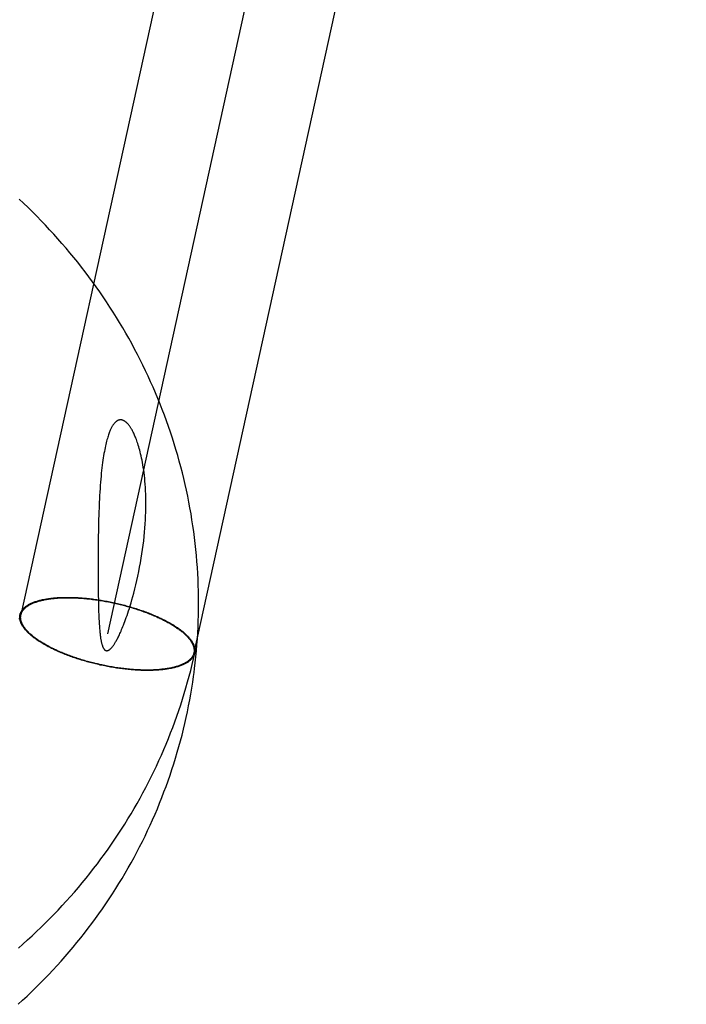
# Model space of a CAD drawing. Header units: inches. Extents: x 0 to 309, y 0 to 200.
# Tile 24 of 119: x 107.953 to 108.098, y 103.757 to 103.971. Entities that reach past the tile are written whole.
import ezdxf

# ---------------------------------------------------------------- set-up
doc = ezdxf.new("R2010")
doc.units = ezdxf.units.IN
doc.header["$LTSCALE"] = 17
doc.header["$MEASUREMENT"] = 0
doc.linetypes.add('HIDDEN', pattern=[0.2, 0.1, -0.1])
doc.layers.add('DEFAULT_2', color=8, linetype='HIDDEN')

msp = doc.modelspace()

# ---------------------------------------------------------------- linework, layer by layer
at = {"layer": 'DEFAULT_2', "color": 8, "linetype": 'HIDDEN'}
for p, q in [((108.06035, 104.33061), (107.953, 103.84153)), ((108.07919, 104.32647), (107.97185, 103.83739)), ((108.09804, 104.32233), (107.99069, 103.83325)), ((107.96998, 103.86363), (107.96993, 103.86194)), ((107.96989, 103.86018), (107.96986, 103.85836)), ((107.96993, 103.86194), (107.96989, 103.86018)), ((107.96986, 103.85836), (107.96984, 103.8565)), ((107.96984, 103.8565), (107.96982, 103.85363)), ((107.96982, 103.85363), (107.96982, 103.85086)), ((107.96982, 103.85086), (107.96983, 103.84829)), ((107.96983, 103.84829), (107.96986, 103.84598)), ((107.96986, 103.84598), (107.96988, 103.84462)), ((107.96988, 103.84462), (107.96991, 103.84342)), ((107.96991, 103.84342), (107.96994, 103.84237)), ((107.95276, 103.84136), (107.9528, 103.84156)), ((107.95296, 103.84132), (107.953, 103.84153)), ((107.96994, 103.84237), (107.96997, 103.84144)), ((107.96997, 103.84144), (107.97001, 103.8406)), ((107.99073, 103.83346), (107.99069, 103.83325)), ((107.99093, 103.83342), (107.99089, 103.83321))]:
    msp.add_line(p, q, dxfattribs=at)
for points in [[(107.99075, 103.82895), (107.99086, 103.82982), (107.99101, 103.83111), (107.99115, 103.8324), (107.99127, 103.8337), (107.99138, 103.83499), (107.99147, 103.83629), (107.99155, 103.83759), (107.99162, 103.83889), (107.99167, 103.84019), (107.9917, 103.84149), (107.99172, 103.84279), (107.99173, 103.84409), (107.99172, 103.84539), (107.9917, 103.84669), (107.99166, 103.84799), (107.99161, 103.84929), (107.99154, 103.85059), (107.99146, 103.8519), (107.99137, 103.8532), (107.99126, 103.85449), (107.99113, 103.85579), (107.99099, 103.85709), (107.99084, 103.85838), (107.99067, 103.85968), (107.99049, 103.86097), (107.99029, 103.86226), (107.99008, 103.86355), (107.98985, 103.86484), (107.98961, 103.86612), (107.98936, 103.86741), (107.98909, 103.86869), (107.9888, 103.86996), (107.98851, 103.87124), (107.98819, 103.87251), (107.98787, 103.87378), (107.98753, 103.87505), (107.98717, 103.87631), (107.9868, 103.87757), (107.98642, 103.87882), (107.98602, 103.88008), (107.98561, 103.88133), (107.98518, 103.88257), (107.98474, 103.88381), (107.98429, 103.88505), (107.98382, 103.88628), (107.98334, 103.8875), (107.98285, 103.88873), (107.98234, 103.88994), (107.98182, 103.89116), (107.98128, 103.89236), (107.98073, 103.89356), (107.98017, 103.89476), (107.9796, 103.89595), (107.97901, 103.89714), (107.9784, 103.89832), (107.97779, 103.89949), (107.97716, 103.90066), (107.97652, 103.90182), (107.97586, 103.90297), (107.9752, 103.90412), (107.97452, 103.90526), (107.97382, 103.90639), (107.97312, 103.90752), (107.9724, 103.90864), (107.97167, 103.90976), (107.97092, 103.91086), (107.97017, 103.91196), (107.9694, 103.91305), (107.96862, 103.91413), (107.96783, 103.91521), (107.96702, 103.91628), (107.96621, 103.91734), (107.96538, 103.91839), (107.96454, 103.91943), (107.96369, 103.92046), (107.96283, 103.92149), (107.96195, 103.92251), (107.96107, 103.92352), (107.96017, 103.92451), (107.95926, 103.9255), (107.95834, 103.92649), (107.95741, 103.92746), (107.95647, 103.92842), (107.95552, 103.92937), (107.95456, 103.93031), (107.95359, 103.93125), (107.95261, 103.93217)], [(107.97761, 103.8463), (107.97784, 103.8472), (107.97807, 103.84812), (107.97828, 103.84905), (107.97849, 103.85), (107.97869, 103.85096), (107.97888, 103.85193), (107.97906, 103.8529), (107.97923, 103.85387), (107.97938, 103.85484), (107.97952, 103.85581), (107.97965, 103.85676), (107.97977, 103.85771), (107.97987, 103.85864), (107.97996, 103.85956), (107.98004, 103.86047), (107.9801, 103.86136), (107.98015, 103.86223), (107.98019, 103.86309), (107.98022, 103.86393), (107.98024, 103.86475), (107.98025, 103.86556), (107.98025, 103.86634), (107.98023, 103.86711), (107.98021, 103.86787), (107.98018, 103.8686), (107.98014, 103.86932), (107.98009, 103.87001), (107.98004, 103.87068), (107.97998, 103.87133), (107.97991, 103.87195), (107.97984, 103.87256), (107.97976, 103.87314), (107.97968, 103.87369), (107.97959, 103.87423), (107.9795, 103.87475), (107.9794, 103.87525), (107.97931, 103.87573), (107.97921, 103.87619), (107.9791, 103.87663), (107.979, 103.87705), (107.9789, 103.87745), (107.97879, 103.87783), (107.97869, 103.8782), (107.97858, 103.87854), (107.97848, 103.87888), (107.97837, 103.87919), (107.97827, 103.87949), (107.97816, 103.87977), (107.97806, 103.88003), (107.97796, 103.88028), (107.97786, 103.88052), (107.97777, 103.88074), (107.97767, 103.88095), (107.97758, 103.88115), (107.97748, 103.88134), (107.97739, 103.88152), (107.9773, 103.88169), (107.97722, 103.88185), (107.97713, 103.882), (107.97705, 103.88214), (107.97696, 103.88227), (107.97688, 103.8824), (107.9768, 103.88251), (107.97673, 103.88262), (107.97665, 103.88273), (107.97658, 103.88282), (107.97651, 103.88291), (107.97644, 103.883), (107.97637, 103.88308), (107.97631, 103.88315), (107.97624, 103.88322), (107.97618, 103.88329), (107.97612, 103.88335), (107.97606, 103.88341), (107.976, 103.88346), (107.97594, 103.88352), (107.97588, 103.88356), (107.97583, 103.88361), (107.97577, 103.88365), (107.97572, 103.88369), (107.97566, 103.88373), (107.97561, 103.88376), (107.97556, 103.88379), (107.97551, 103.88382), (107.97546, 103.88385), (107.97541, 103.88387), (107.97536, 103.8839), (107.97532, 103.88392), (107.97527, 103.88394), (107.97522, 103.88395), (107.97518, 103.88397), (107.97513, 103.88398), (107.97508, 103.884), (107.97504, 103.88401), (107.97499, 103.88402), (107.97495, 103.88403), (107.9749, 103.88403), (107.97486, 103.88404), (107.97481, 103.88404), (107.97477, 103.88404), (107.97473, 103.88405), (107.97468, 103.88404), (107.97464, 103.88404), (107.97459, 103.88404), (107.97455, 103.88403), (107.9745, 103.88403), (107.97446, 103.88402), (107.97441, 103.88401), (107.97436, 103.884), (107.97432, 103.88398), (107.97427, 103.88397), (107.97422, 103.88395), (107.97418, 103.88393), (107.97413, 103.88391), (107.97408, 103.88388), (107.97403, 103.88386), (107.97398, 103.88383), (107.97393, 103.8838), (107.97388, 103.88376), (107.97382, 103.88372), (107.97377, 103.88368), (107.97372, 103.88364), (107.97366, 103.88359), (107.9736, 103.88354), (107.97355, 103.88348), (107.97349, 103.88342), (107.97343, 103.88336), (107.97337, 103.88329), (107.97331, 103.88322), (107.97324, 103.88314), (107.97318, 103.88305), (107.97312, 103.88296), (107.97305, 103.88286), (107.97298, 103.88275), (107.97291, 103.88264), (107.97284, 103.88252), (107.97277, 103.88239), (107.9727, 103.88225), (107.97263, 103.8821), (107.97255, 103.88195), (107.97248, 103.88178), (107.9724, 103.8816), (107.97233, 103.88141), (107.97225, 103.88121), (107.97217, 103.88099), (107.97209, 103.88076), (107.97201, 103.88051), (107.97192, 103.88025), (107.97184, 103.87997), (107.97176, 103.87968), (107.97168, 103.87938), (107.97159, 103.87905), (107.97151, 103.87871), (107.97143, 103.87835), (107.97135, 103.87797), (107.97127, 103.87757), (107.97119, 103.87715), (107.97111, 103.87671), (107.97103, 103.87624), (107.97095, 103.87576), (107.97088, 103.87525), (107.9708, 103.87473), (107.97073, 103.87418), (107.97066, 103.87361), (107.9706, 103.87302), (107.97053, 103.87241), (107.97047, 103.87177), (107.97041, 103.87112), (107.97035, 103.87045), (107.9703, 103.86976), (107.97025, 103.86905), (107.9702, 103.86832)], [(107.9702, 103.86832), (107.97016, 103.86758), (107.97012, 103.86682), (107.97008, 103.86605), (107.97004, 103.86526), (107.96998, 103.86363)], [(107.9528, 103.84159), (107.95283, 103.84171), (107.95287, 103.84182), (107.95291, 103.84193), (107.95295, 103.84204), (107.953, 103.84215), (107.95306, 103.84226), (107.95312, 103.84236), (107.95319, 103.84247), (107.95326, 103.84257), (107.95334, 103.84267), (107.95342, 103.84277), (107.95351, 103.84287), (107.9536, 103.84297), (107.9537, 103.84306), (107.9538, 103.84316), (107.95391, 103.84325), (107.95402, 103.84334), (107.95414, 103.84343), (107.95427, 103.84351), (107.9544, 103.8436), (107.95453, 103.84368), (107.95467, 103.84377), (107.95481, 103.84385), (107.95496, 103.84392), (107.95511, 103.844), (107.95527, 103.84407), (107.95543, 103.84415), (107.9556, 103.84422), (107.95577, 103.84429), (107.95595, 103.84435), (107.95613, 103.84442), (107.95632, 103.84448), (107.95651, 103.84454), (107.9567, 103.8446), (107.9569, 103.84466), (107.9571, 103.84471), (107.95731, 103.84476), (107.95752, 103.84481), (107.95774, 103.84486), (107.95796, 103.84491), (107.95818, 103.84495), (107.95841, 103.84499), (107.95864, 103.84503), (107.95888, 103.84507), (107.95911, 103.8451), (107.95936, 103.84514), (107.9596, 103.84517), (107.95985, 103.8452), (107.9601, 103.84522), (107.96036, 103.84525), (107.96062, 103.84527), (107.96088, 103.84529), (107.96115, 103.84531), (107.96142, 103.84532), (107.96169, 103.84533), (107.96196, 103.84534), (107.96224, 103.84535), (107.96252, 103.84536), (107.96281, 103.84536), (107.96309, 103.84536), (107.96338, 103.84536), (107.96367, 103.84536), (107.96396, 103.84535), (107.96426, 103.84535), (107.96455, 103.84534), (107.96485, 103.84532), (107.96515, 103.84531), (107.96546, 103.84529), (107.96576, 103.84527), (107.96607, 103.84525), (107.96638, 103.84523), (107.96669, 103.8452), (107.967, 103.84518), (107.96731, 103.84515), (107.96763, 103.84511), (107.96794, 103.84508), (107.96826, 103.84504), (107.96858, 103.845), (107.96889, 103.84496), (107.96921, 103.84492), (107.96953, 103.84487), (107.96985, 103.84483), (107.97018, 103.84478), (107.9705, 103.84472), (107.97082, 103.84467), (107.97114, 103.84461), (107.97146, 103.84456), (107.97179, 103.8445), (107.97211, 103.84443), (107.97243, 103.84437), (107.97275, 103.8443), (107.97308, 103.84424), (107.9734, 103.84417), (107.97372, 103.84409), (107.97404, 103.84402), (107.97436, 103.84394), (107.97468, 103.84387), (107.975, 103.84379), (107.97532, 103.84371), (107.97563, 103.84362), (107.97595, 103.84354), (107.97626, 103.84345), (107.97658, 103.84336), (107.97689, 103.84327), (107.9772, 103.84318), (107.97751, 103.84309), (107.97782, 103.84299), (107.97812, 103.8429), (107.97843, 103.8428), (107.97873, 103.8427), (107.97903, 103.8426), (107.97933, 103.84249), (107.97962, 103.84239), (107.97991, 103.84228), (107.98021, 103.84218), (107.9805, 103.84207), (107.98078, 103.84196), (107.98107, 103.84185), (107.98135, 103.84174), (107.98163, 103.84162), (107.9819, 103.84151), (107.98217, 103.84139), (107.98244, 103.84128), (107.98271, 103.84116), (107.98297, 103.84104), (107.98324, 103.84092), (107.98349, 103.8408), (107.98375, 103.84067), (107.984, 103.84055), (107.98425, 103.84043), (107.98449, 103.8403), (107.98473, 103.84018), (107.98497, 103.84005), (107.9852, 103.83992), (107.98543, 103.83979), (107.98565, 103.83967), (107.98587, 103.83954), (107.98609, 103.83941), (107.9863, 103.83928), (107.98651, 103.83914), (107.98672, 103.83901), (107.98692, 103.83888), (107.98711, 103.83875), (107.98731, 103.83861), (107.98749, 103.83848), (107.98768, 103.83835), (107.98785, 103.83821), (107.98803, 103.83808), (107.9882, 103.83795), (107.98836, 103.83781), (107.98852, 103.83768), (107.98868, 103.83754), (107.98883, 103.83741), (107.98897, 103.83727), (107.98911, 103.83714), (107.98925, 103.837), (107.98938, 103.83687), (107.9895, 103.83674), (107.98963, 103.8366), (107.98974, 103.83647), (107.98985, 103.83633), (107.98996, 103.8362), (107.99006, 103.83607), (107.99015, 103.83593), (107.99024, 103.8358), (107.99033, 103.83567), (107.99041, 103.83554), (107.99048, 103.83541), (107.99055, 103.83528), (107.99061, 103.83515), (107.99067, 103.83502), (107.99072, 103.83489), (107.99077, 103.83476), (107.99081, 103.83464), (107.99085, 103.83451), (107.99088, 103.83439), (107.9909, 103.83426), (107.99092, 103.83414), (107.99094, 103.83402), (107.99095, 103.83389), (107.99095, 103.83377), (107.99095, 103.83365), (107.99094, 103.83354), (107.99093, 103.83342)], [(107.953, 103.84153), (107.953, 103.84155), (107.95303, 103.84166), (107.95307, 103.84177), (107.95311, 103.84188), (107.95315, 103.84199), (107.9532, 103.8421), (107.95326, 103.8422), (107.95332, 103.84231), (107.95338, 103.84241), (107.95345, 103.84252), (107.95353, 103.84262), (107.95361, 103.84271), (107.9537, 103.84281), (107.95379, 103.84291), (107.95389, 103.843), (107.95399, 103.8431), (107.9541, 103.84319), (107.95421, 103.84328), (107.95433, 103.84336), (107.95445, 103.84345), (107.95458, 103.84353), (107.95471, 103.84362), (107.95485, 103.8437), (107.95499, 103.84378), (107.95514, 103.84385), (107.95529, 103.84393), (107.95545, 103.844), (107.95561, 103.84408), (107.95577, 103.84415), (107.95594, 103.84421), (107.95612, 103.84428), (107.9563, 103.84434), (107.95648, 103.84441), (107.95667, 103.84447), (107.95686, 103.84452), (107.95706, 103.84458), (107.95726, 103.84463), (107.95746, 103.84468), (107.95767, 103.84473), (107.95789, 103.84478), (107.9581, 103.84483), (107.95833, 103.84487), (107.95855, 103.84491), (107.95878, 103.84495), (107.95901, 103.84499), (107.95925, 103.84502), (107.95949, 103.84506), (107.95973, 103.84509), (107.95998, 103.84511), (107.96023, 103.84514), (107.96048, 103.84516), (107.96074, 103.84519), (107.961, 103.8452), (107.96126, 103.84522), (107.96153, 103.84524), (107.9618, 103.84525), (107.96207, 103.84526), (107.96234, 103.84527), (107.96262, 103.84527), (107.9629, 103.84528), (107.96318, 103.84528), (107.96347, 103.84528), (107.96376, 103.84528), (107.96404, 103.84527), (107.96434, 103.84526), (107.96463, 103.84525), (107.96493, 103.84524), (107.96523, 103.84523), (107.96553, 103.84521), (107.96583, 103.84519), (107.96613, 103.84517), (107.96644, 103.84515), (107.96674, 103.84512), (107.96705, 103.84509), (107.96736, 103.84506), (107.96767, 103.84503), (107.96798, 103.845), (107.9683, 103.84496), (107.96861, 103.84492), (107.96893, 103.84488), (107.96924, 103.84484), (107.96956, 103.84479), (107.96987, 103.84475), (107.97019, 103.8447), (107.97051, 103.84465), (107.97083, 103.84459), (107.97115, 103.84454), (107.97147, 103.84448), (107.97179, 103.84442), (107.97211, 103.84436), (107.97243, 103.8443), (107.97274, 103.84423), (107.97306, 103.84416), (107.97338, 103.84409), (107.9737, 103.84402), (107.97402, 103.84395), (107.97433, 103.84388), (107.97465, 103.8438), (107.97497, 103.84372), (107.97528, 103.84364), (107.97559, 103.84356), (107.97591, 103.84347), (107.97622, 103.84339), (107.97653, 103.8433), (107.97684, 103.84321), (107.97714, 103.84312), (107.97745, 103.84303), (107.97775, 103.84293), (107.97806, 103.84284), (107.97836, 103.84274), (107.97865, 103.84264), (107.97895, 103.84254), (107.97925, 103.84244), (107.97954, 103.84234), (107.97983, 103.84223), (107.98012, 103.84213), (107.9804, 103.84202), (107.98069, 103.84191), (107.98097, 103.8418), (107.98125, 103.84169), (107.98152, 103.84158), (107.9818, 103.84146), (107.98207, 103.84135), (107.98233, 103.84123), (107.9826, 103.84112), (107.98286, 103.841), (107.98312, 103.84088), (107.98337, 103.84076), (107.98362, 103.84064), (107.98387, 103.84052), (107.98411, 103.84039), (107.98436, 103.84027), (107.98459, 103.84015), (107.98483, 103.84002), (107.98506, 103.8399), (107.98528, 103.83977), (107.98551, 103.83964), (107.98573, 103.83951), (107.98594, 103.83938), (107.98615, 103.83926), (107.98636, 103.83913), (107.98656, 103.839), (107.98676, 103.83886), (107.98695, 103.83873), (107.98714, 103.8386), (107.98733, 103.83847), (107.98751, 103.83834), (107.98769, 103.83821), (107.98786, 103.83807), (107.98803, 103.83794), (107.98819, 103.83781), (107.98835, 103.83767), (107.9885, 103.83754), (107.98865, 103.83741), (107.98879, 103.83727), (107.98893, 103.83714), (107.98907, 103.83701), (107.98919, 103.83687), (107.98932, 103.83674), (107.98944, 103.83661), (107.98955, 103.83648), (107.98966, 103.83634), (107.98977, 103.83621), (107.98987, 103.83608), (107.98996, 103.83595), (107.99005, 103.83582), (107.99013, 103.83569), (107.99021, 103.83556), (107.99028, 103.83543), (107.99035, 103.8353), (107.99041, 103.83517), (107.99047, 103.83504), (107.99052, 103.83492), (107.99057, 103.83479), (107.99061, 103.83467), (107.99065, 103.83454), (107.99068, 103.83442), (107.9907, 103.83429), (107.99072, 103.83417), (107.99074, 103.83405), (107.99075, 103.83393), (107.99075, 103.83381), (107.99075, 103.83369), (107.99074, 103.83358), (107.99073, 103.83346)], [(107.97001, 103.8406), (107.97003, 103.84021), (107.97005, 103.83984), (107.97007, 103.83948), (107.9701, 103.83914), (107.97012, 103.83882), (107.97014, 103.83851), (107.97017, 103.83822), (107.97019, 103.83795), (107.97022, 103.83769), (107.97025, 103.83745), (107.97027, 103.83722), (107.9703, 103.83701), (107.97033, 103.8368), (107.97035, 103.83661), (107.97038, 103.83642), (107.97041, 103.83625), (107.97044, 103.83608), (107.97047, 103.83592), (107.9705, 103.83577), (107.97053, 103.83563), (107.97056, 103.83549), (107.97059, 103.83537), (107.97062, 103.83525), (107.97066, 103.83514), (107.97069, 103.83503), (107.97072, 103.83493), (107.97075, 103.83484), (107.97078, 103.83475), (107.97081, 103.83467), (107.97084, 103.8346), (107.97087, 103.83453), (107.9709, 103.83446), (107.97093, 103.8344), (107.97096, 103.83434), (107.97099, 103.83429), (107.97102, 103.83424), (107.97105, 103.83419), (107.97107, 103.83415), (107.9711, 103.83411), (107.97113, 103.83407), (107.97116, 103.83404), (107.97118, 103.83401), (107.97121, 103.83398), (107.97123, 103.83395), (107.97126, 103.83393), (107.97128, 103.8339), (107.97131, 103.83388), (107.97133, 103.83387), (107.97135, 103.83385), (107.97138, 103.83383), (107.9714, 103.83382), (107.97142, 103.8338), (107.97145, 103.83379), (107.97147, 103.83378), (107.97149, 103.83377), (107.97151, 103.83376), (107.97154, 103.83375), (107.97156, 103.83375), (107.97158, 103.83374), (107.97161, 103.83374), (107.97163, 103.83373), (107.97165, 103.83373), (107.97167, 103.83373), (107.9717, 103.83373), (107.97172, 103.83373), (107.97175, 103.83373), (107.97177, 103.83373), (107.9718, 103.83373), (107.97183, 103.83373), (107.97185, 103.83374), (107.97188, 103.83374), (107.97191, 103.83375), (107.97194, 103.83376), (107.97197, 103.83377), (107.972, 103.83378), (107.97203, 103.83379), (107.97206, 103.83381), (107.9721, 103.83382), (107.97213, 103.83384), (107.97217, 103.83386), (107.97221, 103.83389), (107.97225, 103.83391), (107.9723, 103.83394), (107.97234, 103.83398), (107.97239, 103.83401), (107.97244, 103.83405), (107.97249, 103.8341), (107.97254, 103.83415), (107.97259, 103.8342), (107.97265, 103.83425), (107.9727, 103.83431), (107.97276, 103.83438), (107.97282, 103.83445), (107.97289, 103.83453), (107.97295, 103.83461), (107.97302, 103.83469), (107.97309, 103.83479), (107.97316, 103.83489), (107.97324, 103.83499), (107.97331, 103.83511), (107.97339, 103.83523), (107.97348, 103.83536), (107.97356, 103.83551), (107.97365, 103.83566), (107.97375, 103.83582), (107.97384, 103.83598), (107.97394, 103.83616), (107.97404, 103.83635), (107.97414, 103.83655), (107.97425, 103.83676), (107.97435, 103.83698), (107.97447, 103.83722), (107.97458, 103.83747), (107.9747, 103.83773), (107.97483, 103.83802), (107.97496, 103.83832), (107.97509, 103.83864), (107.97523, 103.83898), (107.97537, 103.83933), (107.97552, 103.83971), (107.97567, 103.8401), (107.97582, 103.84051), (107.97597, 103.84094), (107.97613, 103.8414), (107.9763, 103.84188), (107.97647, 103.8424), (107.97664, 103.84295), (107.97682, 103.84353), (107.97701, 103.84416), (107.9772, 103.84482), (107.9774, 103.84554), (107.97761, 103.8463)], [(107.9528, 103.84159), (107.95259, 103.84063)], [(107.99089, 103.83319), (107.99086, 103.83307), (107.99082, 103.83296), (107.99079, 103.83285), (107.99074, 103.83274), (107.99069, 103.83263), (107.99063, 103.83252), (107.99057, 103.83242), (107.99051, 103.83231), (107.99043, 103.83221), (107.99036, 103.83211), (107.99027, 103.83201), (107.99019, 103.83191), (107.99009, 103.83181), (107.98999, 103.83172), (107.98989, 103.83162), (107.98978, 103.83153), (107.98967, 103.83144), (107.98955, 103.83135), (107.98943, 103.83126), (107.9893, 103.83118), (107.98916, 103.8311), (107.98903, 103.83101), (107.98888, 103.83093), (107.98873, 103.83086), (107.98858, 103.83078), (107.98842, 103.83071), (107.98826, 103.83063), (107.98809, 103.83056), (107.98792, 103.83049), (107.98774, 103.83043), (107.98756, 103.83036), (107.98738, 103.8303), (107.98719, 103.83024), (107.98699, 103.83018), (107.98679, 103.83012), (107.98659, 103.83007), (107.98638, 103.83002), (107.98617, 103.82997), (107.98595, 103.82992), (107.98573, 103.82987), (107.98551, 103.82983), (107.98528, 103.82979), (107.98505, 103.82975), (107.98482, 103.82971), (107.98458, 103.82968), (107.98434, 103.82964), (107.98409, 103.82961), (107.98384, 103.82958), (107.98359, 103.82956), (107.98333, 103.82953), (107.98307, 103.82951), (107.98281, 103.82949), (107.98254, 103.82947), (107.98228, 103.82946), (107.982, 103.82945), (107.98173, 103.82944), (107.98145, 103.82943), (107.98117, 103.82942), (107.98089, 103.82942), (107.9806, 103.82942), (107.98031, 103.82942), (107.98002, 103.82942), (107.97973, 103.82943), (107.97944, 103.82943), (107.97914, 103.82944), (107.97884, 103.82946), (107.97854, 103.82947), (107.97823, 103.82949), (107.97793, 103.82951), (107.97762, 103.82953), (107.97731, 103.82955), (107.977, 103.82958), (107.97669, 103.8296), (107.97638, 103.82963), (107.97607, 103.82967), (107.97575, 103.8297), (107.97543, 103.82974), (107.97512, 103.82978), (107.9748, 103.82982), (107.97448, 103.82986), (107.97416, 103.82991), (107.97384, 103.82995), (107.97352, 103.83), (107.9732, 103.83006), (107.97287, 103.83011), (107.97255, 103.83016), (107.97223, 103.83022), (107.97191, 103.83028), (107.97158, 103.83035), (107.97126, 103.83041), (107.97094, 103.83048), (107.97062, 103.83054), (107.97029, 103.83061), (107.96997, 103.83069), (107.96965, 103.83076), (107.96933, 103.83083), (107.96901, 103.83091), (107.96869, 103.83099), (107.96838, 103.83107), (107.96806, 103.83116), (107.96774, 103.83124), (107.96743, 103.83133), (107.96712, 103.83142), (107.9668, 103.83151), (107.96649, 103.8316), (107.96618, 103.83169), (107.96588, 103.83179), (107.96557, 103.83188), (107.96527, 103.83198), (107.96497, 103.83208), (107.96467, 103.83218), (107.96437, 103.83228), (107.96407, 103.83239), (107.96378, 103.83249), (107.96349, 103.8326), (107.9632, 103.83271), (107.96291, 103.83282), (107.96263, 103.83293), (107.96235, 103.83304), (107.96207, 103.83316), (107.96179, 103.83327), (107.96152, 103.83339), (107.96125, 103.8335), (107.96098, 103.83362), (107.96072, 103.83374), (107.96046, 103.83386), (107.9602, 103.83398), (107.95995, 103.83411), (107.9597, 103.83423), (107.95945, 103.83435), (107.9592, 103.83448), (107.95896, 103.8346), (107.95873, 103.83473), (107.95849, 103.83486), (107.95827, 103.83499), (107.95804, 103.83511), (107.95782, 103.83524), (107.9576, 103.83537), (107.95739, 103.8355), (107.95718, 103.83564), (107.95698, 103.83577), (107.95678, 103.8359), (107.95658, 103.83603), (107.95639, 103.83616), (107.9562, 103.8363), (107.95602, 103.83643), (107.95584, 103.83656), (107.95567, 103.8367), (107.9555, 103.83683), (107.95533, 103.83697), (107.95517, 103.8371), (107.95502, 103.83724), (107.95487, 103.83737), (107.95472, 103.83751), (107.95458, 103.83764), (107.95444, 103.83778), (107.95431, 103.83791), (107.95419, 103.83804), (107.95407, 103.83818), (107.95395, 103.83831), (107.95384, 103.83845), (107.95374, 103.83858), (107.95364, 103.83871), (107.95354, 103.83884), (107.95345, 103.83898), (107.95337, 103.83911), (107.95329, 103.83924), (107.95321, 103.83937), (107.95314, 103.8395), (107.95308, 103.83963), (107.95302, 103.83976), (107.95297, 103.83989), (107.95292, 103.84002), (107.95288, 103.84014), (107.95285, 103.84027), (107.95281, 103.84039), (107.95279, 103.84052), (107.95277, 103.84064), (107.95275, 103.84076), (107.95275, 103.84088), (107.95274, 103.84101), (107.95274, 103.84112), (107.95275, 103.84124), (107.95276, 103.84136)], [(107.99069, 103.83325), (107.99069, 103.83323), (107.99066, 103.83312), (107.99063, 103.83301), (107.99059, 103.8329), (107.99054, 103.83279), (107.99049, 103.83268), (107.99044, 103.83257), (107.99038, 103.83247), (107.99031, 103.83237), (107.99024, 103.83226), (107.99016, 103.83216), (107.99008, 103.83206), (107.98999, 103.83197), (107.9899, 103.83187), (107.9898, 103.83178), (107.9897, 103.83168), (107.98959, 103.83159), (107.98948, 103.8315), (107.98936, 103.83141), (107.98924, 103.83133), (107.98911, 103.83124), (107.98898, 103.83116), (107.98884, 103.83108), (107.9887, 103.831), (107.98856, 103.83092), (107.9884, 103.83085), (107.98825, 103.83078), (107.98809, 103.8307), (107.98792, 103.83063), (107.98775, 103.83057), (107.98758, 103.8305), (107.9874, 103.83044), (107.98721, 103.83037), (107.98702, 103.83031), (107.98683, 103.83026), (107.98663, 103.8302), (107.98643, 103.83015), (107.98623, 103.83009), (107.98602, 103.83004), (107.98581, 103.83), (107.98559, 103.82995), (107.98537, 103.82991), (107.98514, 103.82987), (107.98491, 103.82983), (107.98468, 103.82979), (107.98444, 103.82976), (107.98421, 103.82972), (107.98396, 103.82969), (107.98371, 103.82967), (107.98346, 103.82964), (107.98321, 103.82962), (107.98295, 103.82959), (107.98269, 103.82957), (107.98243, 103.82956), (107.98217, 103.82954), (107.9819, 103.82953), (107.98162, 103.82952), (107.98135, 103.82951), (107.98107, 103.82951), (107.98079, 103.8295), (107.98051, 103.8295), (107.98023, 103.8295), (107.97994, 103.8295), (107.97965, 103.82951), (107.97936, 103.82952), (107.97906, 103.82953), (107.97877, 103.82954), (107.97847, 103.82955), (107.97817, 103.82957), (107.97787, 103.82959), (107.97756, 103.82961), (107.97726, 103.82963), (107.97695, 103.82966), (107.97664, 103.82969), (107.97633, 103.82972), (107.97602, 103.82975), (107.97571, 103.82978), (107.9754, 103.82982), (107.97508, 103.82986), (107.97477, 103.8299), (107.97445, 103.82994), (107.97414, 103.82998), (107.97382, 103.83003), (107.9735, 103.83008), (107.97318, 103.83013), (107.97286, 103.83019), (107.97254, 103.83024), (107.97223, 103.8303), (107.97191, 103.83036), (107.97159, 103.83042), (107.97127, 103.83048), (107.97095, 103.83055), (107.97063, 103.83062), (107.97031, 103.83068), (107.96999, 103.83076), (107.96968, 103.83083), (107.96936, 103.8309), (107.96904, 103.83098), (107.96873, 103.83106), (107.96841, 103.83114), (107.9681, 103.83122), (107.96779, 103.83131), (107.96748, 103.83139), (107.96717, 103.83148), (107.96686, 103.83157), (107.96655, 103.83166), (107.96624, 103.83175), (107.96594, 103.83185), (107.96564, 103.83194), (107.96534, 103.83204), (107.96504, 103.83214), (107.96474, 103.83224), (107.96445, 103.83234), (107.96415, 103.83244), (107.96386, 103.83255), (107.96357, 103.83265), (107.96329, 103.83276), (107.96301, 103.83287), (107.96272, 103.83298), (107.96245, 103.83309), (107.96217, 103.8332), (107.9619, 103.83331), (107.96163, 103.83343), (107.96136, 103.83354), (107.9611, 103.83366), (107.96084, 103.83378), (107.96058, 103.8339), (107.96032, 103.83402), (107.96007, 103.83414), (107.95982, 103.83426), (107.95958, 103.83438), (107.95934, 103.83451), (107.9591, 103.83463), (107.95887, 103.83476), (107.95864, 103.83488), (107.95841, 103.83501), (107.95819, 103.83514), (107.95797, 103.83527), (107.95775, 103.83539), (107.95754, 103.83552), (107.95734, 103.83565), (107.95713, 103.83578), (107.95693, 103.83591), (107.95674, 103.83605), (107.95655, 103.83618), (107.95636, 103.83631), (107.95618, 103.83644), (107.95601, 103.83657), (107.95584, 103.83671), (107.95567, 103.83684), (107.9555, 103.83697), (107.95535, 103.83711), (107.95519, 103.83724), (107.95504, 103.83737), (107.9549, 103.8375), (107.95476, 103.83764), (107.95463, 103.83777), (107.9545, 103.8379), (107.95437, 103.83804), (107.95425, 103.83817), (107.95414, 103.8383), (107.95403, 103.83843), (107.95393, 103.83857), (107.95383, 103.8387), (107.95373, 103.83883), (107.95364, 103.83896), (107.95356, 103.83909), (107.95348, 103.83922), (107.95341, 103.83935), (107.95334, 103.83948), (107.95328, 103.83961), (107.95322, 103.83973), (107.95317, 103.83986), (107.95312, 103.83999), (107.95308, 103.84011), (107.95305, 103.84024), (107.95301, 103.84036), (107.95299, 103.84048), (107.95297, 103.84061), (107.95296, 103.84073), (107.95295, 103.84085), (107.95294, 103.84097), (107.95294, 103.84109), (107.95295, 103.8412), (107.95296, 103.84132)], [(107.95244, 103.76891), (107.95345, 103.76979), (107.95444, 103.77068), (107.95542, 103.77158), (107.95639, 103.77249), (107.95736, 103.77341), (107.95831, 103.77434), (107.95925, 103.77528), (107.96018, 103.77623), (107.96109, 103.77719), (107.962, 103.77816), (107.9629, 103.77913), (107.96378, 103.78012), (107.96466, 103.78111), (107.96552, 103.78212), (107.96637, 103.78313), (107.96721, 103.78415), (107.96804, 103.78518), (107.96885, 103.78622), (107.96966, 103.78727), (107.97045, 103.78833), (107.97123, 103.78939), (107.97199, 103.79046), (107.97275, 103.79154), (107.97349, 103.79263), (107.97422, 103.79372), (107.97494, 103.79482), (107.97565, 103.79593), (107.97634, 103.79705), (107.97702, 103.79817), (107.97769, 103.79931), (107.97834, 103.80044), (107.97898, 103.80159), (107.97961, 103.80274), (107.98022, 103.8039), (107.98083, 103.80506), (107.98141, 103.80623), (107.98199, 103.8074), (107.98255, 103.80859), (107.9831, 103.80977), (107.98363, 103.81097), (107.98416, 103.81216), (107.98466, 103.81337), (107.98516, 103.81458), (107.98564, 103.81579), (107.98611, 103.81701), (107.98656, 103.81823), (107.987, 103.81946), (107.98742, 103.8207), (107.98783, 103.82193), (107.98823, 103.82318), (107.98861, 103.82442), (107.98898, 103.82567), (107.98934, 103.82692), (107.98968, 103.82818), (107.99001, 103.82944), (107.99032, 103.83071), (107.99062, 103.83197), (107.99089, 103.83321)], [(107.9524, 103.75665), (107.95338, 103.75755), (107.95436, 103.75845), (107.95532, 103.75937), (107.95628, 103.7603), (107.95722, 103.76124), (107.95815, 103.76218), (107.95907, 103.76314), (107.95998, 103.76411), (107.96088, 103.76508), (107.96177, 103.76607), (107.96265, 103.76706), (107.96351, 103.76806), (107.96437, 103.76908), (107.96521, 103.7701), (107.96604, 103.77113), (107.96686, 103.77216), (107.96766, 103.77321), (107.96846, 103.77426), (107.96924, 103.77533), (107.97001, 103.7764), (107.97077, 103.77747), (107.97152, 103.77856), (107.97225, 103.77965), (107.97297, 103.78075), (107.97368, 103.78186), (107.97437, 103.78298), (107.97506, 103.7841), (107.97573, 103.78523), (107.97638, 103.78637), (107.97703, 103.78751), (107.97766, 103.78866), (107.97828, 103.78982), (107.97888, 103.79098), (107.97947, 103.79215), (107.98005, 103.79332), (107.98062, 103.7945), (107.98117, 103.79569), (107.98171, 103.79688), (107.98223, 103.79808), (107.98274, 103.79928), (107.98324, 103.80049), (107.98372, 103.80171), (107.98419, 103.80293), (107.98465, 103.80415), (107.98509, 103.80538), (107.98552, 103.80661), (107.98593, 103.80785), (107.98633, 103.80909), (107.98672, 103.81033), (107.98709, 103.81158), (107.98745, 103.81284), (107.9878, 103.81409), (107.98813, 103.81535), (107.98844, 103.81662), (107.98874, 103.81789), (107.98903, 103.81916), (107.9893, 103.82043), (107.98956, 103.82171), (107.9898, 103.82299), (107.99003, 103.82427), (107.99025, 103.82555), (107.99045, 103.82684), (107.99063, 103.82813), (107.99075, 103.82895)]]:
    msp.add_lwpolyline(points, dxfattribs=at)

doc.saveas('drawing.dxf')
